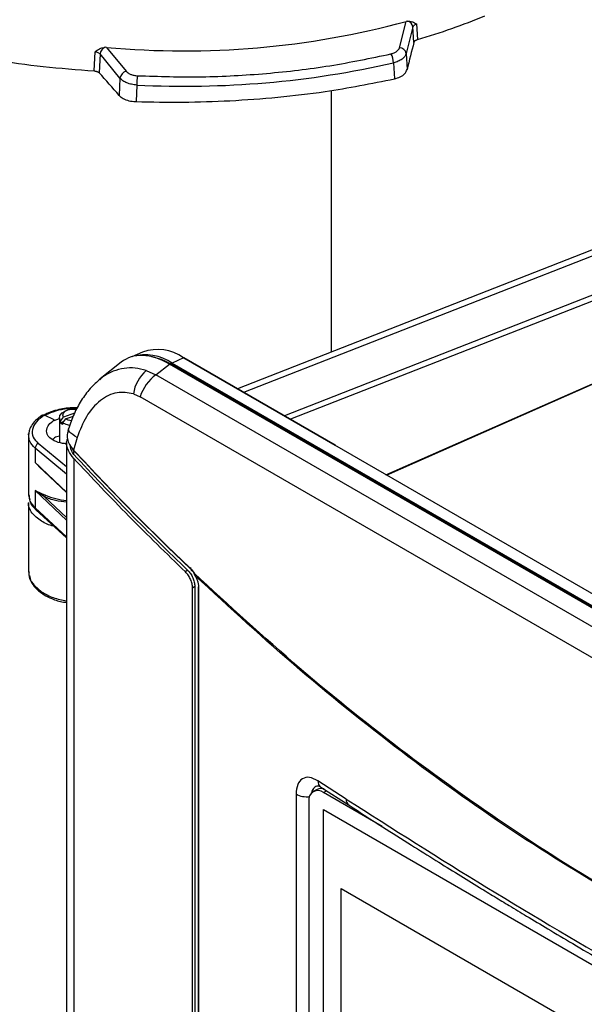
# Model space of a CAD drawing. Header units: inches. Extents: x 0.4 to 16.8, y 0 to 10.8.
# Tile 69 of 102: x 13.985 to 14.255, y 7.634 to 8.104. Entities that reach past the tile are written whole.
import ezdxf

# ---------------------------------------------------------------- set-up
doc = ezdxf.new("R2010")
doc.units = ezdxf.units.IN
doc.header["$MEASUREMENT"] = 0

msp = doc.modelspace()

# ---------------------------------------------------------------- linework, layer by layer
at = {"color": 7, "linetype": 'Continuous'}
for p, q in [((14.16692573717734, 8.091045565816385), (14.17011975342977, 8.10357001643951)), ((14.17070499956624, 8.103695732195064), (14.17011975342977, 8.10357001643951)), ((14.1734140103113, 8.100963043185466), (14.17016714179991, 8.088231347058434)), ((14.17383837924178, 8.093555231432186), (14.1734140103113, 8.100963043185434)), ((14.17516551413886, 8.102372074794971), (14.17558678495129, 8.094968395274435)), ((14.02686094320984, 8.091210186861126), (14.02621922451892, 8.091230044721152)), ((14.02686094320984, 8.091210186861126), (14.03625849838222, 8.079772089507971)), ((14.02097165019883, 8.079933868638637), (14.02135660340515, 8.089102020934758)), ((14.02374518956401, 8.08805018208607), (14.02336219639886, 8.079018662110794)), ((14.03329824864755, 8.076422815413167), (14.02374518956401, 8.08805018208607)), ((14.17016714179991, 8.088231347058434), (14.17059836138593, 8.080616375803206)), ((14.1640975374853, 8.083790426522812), (14.16453962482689, 8.076156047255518)), ((14.03329824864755, 8.076422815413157), (14.03296248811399, 8.06818422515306)), ((14.04135177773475, 8.07320038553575), (14.04101676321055, 8.065243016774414)), ((14.13430593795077, 8.070634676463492), (14.13430593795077, 7.945569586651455)), ((14.31474905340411, 8.016213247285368), (14.08954762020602, 7.928046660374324)), ((14.09249925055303, 7.926342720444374), (14.31349346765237, 8.012862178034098)), ((14.30119605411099, 7.98920486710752), (14.11194916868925, 7.915114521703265)), ((14.29939167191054, 7.985638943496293), (14.11490079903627, 7.913410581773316)), ((14.04406690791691, 7.945568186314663), (14.03900626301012, 7.943328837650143)), ((14.03391754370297, 7.94073100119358), (14.02388391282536, 7.932717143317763)), ((14.06365176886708, 7.942818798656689), (14.05827555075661, 7.940258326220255)), ((14.05827555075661, 7.940258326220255), (14.58848069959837, 7.634177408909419)), ((14.06365176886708, 7.942818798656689), (14.13606142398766, 7.901017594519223)), ((14.13636102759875, 7.901021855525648), (14.06393938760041, 7.94282997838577)), ((14.16043635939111, 7.886929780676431), (14.29100279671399, 7.944454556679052)), ((14.16070360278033, 7.8867755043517), (14.29098481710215, 7.944174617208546)), ((14.04580885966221, 7.936721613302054), (14.05051249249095, 7.934675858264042)), ((14.05051249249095, 7.934675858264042), (14.0569383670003, 7.939808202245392)), ((14.58749797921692, 7.63352265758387), (14.0569383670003, 7.939808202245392)), ((14.05781964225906, 7.939299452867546), (14.05827555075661, 7.939571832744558)), ((14.58848069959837, 7.633490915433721), (14.05827555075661, 7.939571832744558)), ((14.02395473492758, 7.932632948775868), (14.02360214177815, 7.932317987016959)), ((14.57983992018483, 7.629101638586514), (14.05051249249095, 7.934675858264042)), ((14.03969262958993, 7.925587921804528), (14.04291107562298, 7.924141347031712)), ((14.57223850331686, 7.618567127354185), (14.04291107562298, 7.924141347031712)), ((14.00740661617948, 7.917501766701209), (14.00624647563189, 7.916831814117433)), ((13.99727056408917, 7.915311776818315), (13.99706528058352, 7.915394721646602)), ((14.00189317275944, 7.913110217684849), (13.99727056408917, 7.915311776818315)), ((14.00189317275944, 7.913110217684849), (14.00189742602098, 7.912826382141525)), ((14.00189742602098, 7.912826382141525), (14.00432535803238, 7.913776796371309)), ((14.00432535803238, 7.914153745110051), (14.00432535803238, 7.902356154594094)), ((14.00492285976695, 7.912574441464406), (14.00633147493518, 7.914418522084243)), ((14.00492285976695, 7.911770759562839), (14.00492285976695, 7.912574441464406)), ((14.00611468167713, 7.912197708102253), (14.00492285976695, 7.911770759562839)), ((14.00719642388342, 7.913613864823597), (14.00578780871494, 7.911769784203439)), ((14.00578780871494, 7.911769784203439), (14.00578780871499, 7.910966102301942)), ((14.01154320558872, 7.91628552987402), (14.00633147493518, 7.914418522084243)), ((14.00719642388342, 7.913613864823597), (14.01098856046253, 7.91497232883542)), ((14.00870402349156, 7.908788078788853), (14.00840592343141, 7.907773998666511)), ((14.00870800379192, 7.908345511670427), (14.0085083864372, 7.907743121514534)), ((13.98956157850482, 7.905657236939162), (13.98956157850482, 7.877288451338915)), ((13.98973333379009, 7.906647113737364), (13.98956219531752, 7.905629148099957)), ((14.01288446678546, 7.904760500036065), (14.01109413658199, 7.898670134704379)), ((13.99273120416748, 7.899624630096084), (13.99273120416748, 7.892693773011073)), ((14.0077926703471, 7.887223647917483), (13.99273120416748, 7.899624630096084)), ((14.0077926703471, 7.890666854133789), (13.99421312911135, 7.901847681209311)), ((14.0077926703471, 7.90226132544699), (14.0077926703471, 7.475550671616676)), ((14.01138894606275, 7.898231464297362), (14.01072415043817, 7.899178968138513)), ((14.01119910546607, 7.896586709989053), (14.01119910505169, 7.897877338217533)), ((14.13604524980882, 7.90101046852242), (14.13606142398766, 7.901017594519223)), ((14.52143218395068, 7.678531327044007), (14.13604524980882, 7.90101046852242)), ((14.01114873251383, 7.894731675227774), (14.01114873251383, 7.47185563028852)), ((13.99273120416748, 7.892693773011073), (13.99450829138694, 7.891102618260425)), ((13.99580766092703, 7.889549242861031), (13.99273120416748, 7.892693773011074)), ((13.99273120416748, 7.892693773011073), (14.0077926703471, 7.878582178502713)), ((13.99439685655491, 7.890956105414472), (14.0077926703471, 7.878405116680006)), ((13.99273120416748, 7.879299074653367), (13.99273120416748, 7.871056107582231)), ((13.99273120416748, 7.879299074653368), (13.99580766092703, 7.877949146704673)), ((13.99721437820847, 7.876356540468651), (13.99273120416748, 7.879299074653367)), ((14.0077926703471, 7.865187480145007), (13.99273120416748, 7.879299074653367)), ((13.98956219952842, 7.877290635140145), (13.99014393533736, 7.874905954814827)), ((13.98973737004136, 7.877297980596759), (13.98981100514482, 7.876864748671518)), ((13.99580766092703, 7.877949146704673), (13.99762251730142, 7.877188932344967)), ((14.0077926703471, 7.866445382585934), (13.99721437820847, 7.876356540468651)), ((13.98956157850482, 7.87370717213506), (13.98956157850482, 7.840545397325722)), ((14.0077926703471, 7.857228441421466), (13.99273120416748, 7.871056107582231)), ((13.99307584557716, 7.870202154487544), (14.0077926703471, 7.856690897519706)), ((14.06565097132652, 7.841232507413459), (14.06457842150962, 7.840495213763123)), ((14.06732337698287, 7.842382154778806), (14.06693551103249, 7.84211552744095)), ((14.0674568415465, 7.841604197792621), (14.06872402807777, 7.839907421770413)), ((14.06777774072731, 7.841143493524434), (14.06890433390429, 7.839586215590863)), ((13.98956203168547, 7.84056490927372), (13.9897410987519, 7.839864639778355)), ((14.06872402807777, 7.839907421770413), (14.06915889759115, 7.838729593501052)), ((14.06798045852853, 7.832872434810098), (14.06905233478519, 7.833609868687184)), ((14.06798045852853, 7.452335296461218), (14.06798045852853, 7.832872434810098)), ((14.06905233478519, 7.833609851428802), (14.06905233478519, 7.45307273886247)), ((14.07075483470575, 7.833151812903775), (14.07075483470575, 7.44847018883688)), ((14.07090638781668, 7.832909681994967), (14.07090638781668, 7.448228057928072)), ((14.14149752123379, 7.731902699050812), (14.12794373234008, 7.740614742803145)), ((14.12830165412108, 7.738194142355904), (14.12935363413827, 7.737576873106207)), ((14.11750632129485, 7.734304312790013), (14.11750632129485, 7.483500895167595)), ((14.12752915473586, 7.736509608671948), (14.12567323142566, 7.735438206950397)), ((14.12935363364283, 7.737576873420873), (14.14284193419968, 7.728907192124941)), ((14.13059409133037, 7.734950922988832), (14.1320929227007, 7.735816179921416)), ((14.15865382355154, 7.718752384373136), (14.13059409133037, 7.734950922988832)), ((14.12363437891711, 7.730931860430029), (14.12363437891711, 7.4817904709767)), ((14.13059409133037, 7.726914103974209), (14.43914134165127, 7.54879356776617)), ((14.13059409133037, 7.47777271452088), (14.13059409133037, 7.726914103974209)), ((14.13913679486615, 7.689125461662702), (14.43071294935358, 7.520802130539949)), ((14.13913679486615, 7.480571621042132), (14.13913679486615, 7.689125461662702))]:
    msp.add_line(p, q, dxfattribs=at)
at = {"color": 7, "linetype": 'Continuous', "flags": 128}
for points in [[(14.05827555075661, 7.939571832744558), (14.0531593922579, 7.94200844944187), (14.04854443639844, 7.943280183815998)], [(14.00492285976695, 7.912574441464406), (14.00434083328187, 7.913893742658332), (14.00460438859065, 7.915246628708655), (14.00567948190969, 7.916458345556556), (14.00624647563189, 7.916831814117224)], [(14.00633147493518, 7.914418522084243), (14.00596916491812, 7.915387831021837), (14.00620599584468, 7.916369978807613), (14.00701311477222, 7.917245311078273), (14.00829219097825, 7.917907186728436), (14.00988739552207, 7.918274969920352), (14.0116043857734, 7.918303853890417), (14.0125487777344, 7.918167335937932)], [(14.00932600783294, 7.910474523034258), (14.0075771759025, 7.910882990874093), (14.00578780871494, 7.911769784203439)], [(14.01014308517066, 7.912684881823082), (14.00854009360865, 7.912996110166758), (14.00719642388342, 7.913613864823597)], [(14.01288446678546, 7.904760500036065), (14.01169922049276, 7.90542093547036), (14.01068675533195, 7.906075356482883), (14.00986530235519, 7.906711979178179), (14.00924965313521, 7.907319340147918), (14.00885089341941, 7.907886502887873), (14.0086762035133, 7.908403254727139), (14.00870599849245, 7.908794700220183)], [(14.06872402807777, 7.839907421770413), (14.06863791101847, 7.839820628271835), (14.06858101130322, 7.839739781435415), (14.06855661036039, 7.839669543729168), (14.0685661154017, 7.83961396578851), (14.06860897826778, 7.839576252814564), (14.06868272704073, 7.839558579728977), (14.06878310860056, 7.839561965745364), (14.06884255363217, 7.839571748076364)], [(14.06915889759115, 7.838729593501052), (14.06911947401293, 7.838689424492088), (14.06909890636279, 7.838659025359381), (14.06909790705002, 7.83863944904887), (14.06911651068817, 7.838631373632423), (14.06915407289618, 7.838635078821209), (14.06919037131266, 7.838644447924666)]]:
    msp.add_lwpolyline(points, dxfattribs=at)
at = {"color": 7, "linetype": 'Continuous'}
for centre, radius, start, end in [((14.06407869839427, 8.496244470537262), 0.4067406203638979, 264.749953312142, 285.1121525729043), ((14.17018925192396, 8.100475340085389), 0.003261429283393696, 8.600073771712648, 80.90131141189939), ((14.0276787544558, 8.087542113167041), 0.003966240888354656, 111.59159918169, 172.6402828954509), ((14.16684437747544, 8.08767802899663), 0.00336851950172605, 9.45433612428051, 88.61600299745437), ((14.15520353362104, 8.083587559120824), 0.008896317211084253, 1.306659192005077, 30.36682316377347), ((14.06428668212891, 8.52401761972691), 0.4514002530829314, 267.0876417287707, 282.7744641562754), ((14.03727628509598, 8.075889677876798), 0.00401360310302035, 104.6897141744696, 172.3666829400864), ((14.07903416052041, 8.07307170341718), 0.03768260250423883, 173.0616619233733, 179.804340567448), ((14.05118591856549, 7.925149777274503), 0.02162386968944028, 54.79626118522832, 109.2214402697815), ((14.04539422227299, 7.921402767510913), 0.022835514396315, 55.66074570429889, 105.8161495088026), ((14.06380603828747, 7.942555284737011), 0.0003053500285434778, 64.10586660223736, 120.3460616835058), ((14.05819128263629, 7.922672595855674), 0.01872696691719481, 131.3920776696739, 171.0440372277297), ((14.06283055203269, 7.917777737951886), 0.02091126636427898, 126.0905651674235, 162.2830510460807), ((14.00821882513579, 7.914446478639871), 0.004245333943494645, 219.0702619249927, 235.0659934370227), ((13.99519016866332, 7.899590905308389), 0.002459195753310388, 113.4095239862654, 179.2142355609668), ((14.01123461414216, 7.89844614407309), 0.0002643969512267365, 122.0942177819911, 305.7121167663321), ((13.99649699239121, 7.877224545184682), 0.001126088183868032, 309.5729440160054, 358.1877034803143), ((14.01011623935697, 7.905570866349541), 0.03101011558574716, 246.240914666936, 265.7028348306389), ((13.99386146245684, 7.87101573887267), 0.001130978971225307, 177.9544729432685, 226.0019105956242), ((14.06762161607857, 7.841376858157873), 0.0002807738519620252, 125.9343959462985, 303.7831470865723), ((14.0710271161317, 7.833148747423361), 0.0002678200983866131, 127.1786890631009, 243.2061721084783), ((14.13144826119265, 7.740395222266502), 0.003511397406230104, 176.4157268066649, 233.4001963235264), ((14.12243623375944, 7.742831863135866), 0.009850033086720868, 239.9671102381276, 278.7552460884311), ((14.12787723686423, 7.731620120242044), 0.004298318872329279, 50.79671476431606, 189.2140369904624), ((14.12945365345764, 7.732769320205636), 0.004206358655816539, 68.87910240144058, 117.2272774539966), ((14.1449153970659, 7.73163709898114), 0.003428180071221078, 175.5565262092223, 232.7568657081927)]:
    msp.add_arc(centre, radius, start, end, dxfattribs=at)
for centre, major_axis, ratio, start_param, end_param in [((14.26378349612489, 7.03161709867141), (0.2127063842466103, 1.705901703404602), 0.1614303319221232, 0.919139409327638, 0.9287909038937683), ((14.00250888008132, 6.880786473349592), (-0.3526055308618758, 1.382384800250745), 0.3783347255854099, 5.641691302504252, 5.656924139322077), ((14.05716833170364, 7.904716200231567), (-0.02148636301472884, 0.03721941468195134), 0.5730122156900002, 5.501665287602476, 6.369801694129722), ((14.13602770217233, 7.900456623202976), (0.0003363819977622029, 0.0005634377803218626), 0.6067386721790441, 5.506608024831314, 6.990137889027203)]:
    msp.add_ellipse(centre, major_axis=major_axis, ratio=ratio, start_param=start_param, end_param=end_param, dxfattribs=at)
for points, knots in [([(14.17558678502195, 8.094968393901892), (14.18111805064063, 8.09666050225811), (14.19221356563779, 8.100054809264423), (14.20254947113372, 8.104171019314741), (14.20773278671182, 8.106235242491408)], [0, 0, 0, 0, 0.4985136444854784, 1, 1, 1, 1]), ([(13.90291560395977, 8.102034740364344), (13.90814686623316, 8.100348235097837), (13.91860933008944, 8.096975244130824), (13.93576490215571, 8.09248684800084), (13.95393068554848, 8.088480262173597), (13.97424208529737, 8.08488484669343), (13.99656291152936, 8.081826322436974), (14.01280733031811, 8.080566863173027), (14.02097165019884, 8.079933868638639)], [0, 0, 0, 0, 0.1539996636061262, 0.3079975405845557, 0.4664400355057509, 0.6248814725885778, 0.8114683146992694, 1, 1, 1, 1]), ([(14.17070499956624, 8.103695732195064), (14.17111751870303, 8.103724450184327), (14.17198644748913, 8.10378494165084), (14.17354390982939, 8.103371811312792), (14.17452336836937, 8.102767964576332), (14.17516551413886, 8.102372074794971)], [0, 0, 0, 0, 0.2373800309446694, 0.5000164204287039, 1, 1, 1, 1]), ([(14.1734140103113, 8.100963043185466), (14.17346921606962, 8.101115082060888), (14.17357975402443, 8.101419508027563), (14.17397010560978, 8.101819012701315), (14.17449519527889, 8.102154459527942), (14.17494206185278, 8.10229953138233), (14.17516551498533, 8.102372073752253)], [0, 0, 0, 0, 0.2498682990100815, 0.5003088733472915, 0.7501322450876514, 1, 1, 1, 1]), ([(14.02135660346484, 8.089102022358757), (14.02205387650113, 8.089613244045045), (14.02311774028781, 8.090393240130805), (14.02481575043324, 8.091087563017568), (14.02576738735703, 8.091184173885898), (14.02621922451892, 8.091230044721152)], [0, 0, 0, 0, 0.4997387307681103, 0.7624759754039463, 0.9999999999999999, 0.9999999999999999, 0.9999999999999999, 0.9999999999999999]), ([(14.16287933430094, 8.08808495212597), (14.16339251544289, 8.088230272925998), (14.16441992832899, 8.08852121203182), (14.16564011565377, 8.089230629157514), (14.16654995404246, 8.090080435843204), (14.16680064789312, 8.090724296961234), (14.16692573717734, 8.091045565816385)], [0, 0, 0, 0, 0.2498738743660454, 0.5002592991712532, 0.7506432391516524, 1, 1, 1, 1]), ([(14.17383837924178, 8.093555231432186), (14.17386320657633, 8.093633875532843), (14.17391286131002, 8.093791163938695), (14.17405081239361, 8.094017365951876), (14.17423282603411, 8.09423184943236), (14.17446049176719, 8.094431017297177), (14.17472971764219, 8.094611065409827), (14.17509275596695, 8.094803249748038), (14.17539911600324, 8.09490565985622), (14.17558678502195, 8.094968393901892)], [0, 0, 0, 0, 0.1319054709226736, 0.2638112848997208, 0.3957173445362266, 0.5276235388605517, 0.6595297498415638, 0.791435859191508, 1, 1, 1, 1]), ([(14.02135660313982, 8.089102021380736), (14.02160953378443, 8.08907057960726), (14.02211535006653, 8.089007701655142), (14.0227894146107, 8.088775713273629), (14.02336304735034, 8.088459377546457), (14.02361790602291, 8.088186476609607), (14.02374518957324, 8.088050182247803)], [0, 0, 0, 0, 0.2498677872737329, 0.4996911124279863, 0.7501317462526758, 0.9999999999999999, 0.9999999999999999, 0.9999999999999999, 0.9999999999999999]), ([(14.04162751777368, 8.077623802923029), (14.05189561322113, 8.07732081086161), (14.07250164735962, 8.076712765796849), (14.10338895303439, 8.078468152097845), (14.13381565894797, 8.082002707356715), (14.15321335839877, 8.086062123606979), (14.16287933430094, 8.08808495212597)], [0, 0, 0, 0, 0.2491526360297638, 0.4999999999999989, 0.7508473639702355, 1, 1, 1, 1]), ([(14.17016714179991, 8.088231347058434), (14.16997914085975, 8.087755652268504), (14.16960233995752, 8.086802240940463), (14.16823735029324, 8.085532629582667), (14.16640753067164, 8.084463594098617), (14.16486697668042, 8.084014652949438), (14.1640975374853, 8.08379042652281)], [0, 0, 0, 0, 0.2493404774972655, 0.4997406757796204, 0.750142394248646, 1, 1, 1, 1]), ([(14.02097165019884, 8.079933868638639), (14.02110563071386, 8.079922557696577), (14.02137359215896, 8.079899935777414), (14.02175796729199, 8.07983120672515), (14.02212171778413, 8.079738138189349), (14.02245869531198, 8.079619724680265), (14.02276246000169, 8.079478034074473), (14.02308639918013, 8.079284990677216), (14.02325730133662, 8.07911995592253), (14.02336219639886, 8.079018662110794)], [0, 0, 0, 0, 0.1317655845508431, 0.2635315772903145, 0.395298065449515, 0.5270651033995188, 0.658832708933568, 0.7906008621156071, 1, 1, 1, 1]), ([(14.03625849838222, 8.079772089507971), (14.03654149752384, 8.07948539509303), (14.03710807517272, 8.078911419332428), (14.03841009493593, 8.078252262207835), (14.03993563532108, 8.077780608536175), (14.04106433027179, 8.077675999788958), (14.04162751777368, 8.077623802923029)], [0, 0, 0, 0, 0.2498738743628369, 0.50025929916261, 0.7506432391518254, 1, 1, 1, 1]), ([(14.16453962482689, 8.076156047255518), (14.16551934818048, 8.076445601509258), (14.16747883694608, 8.077024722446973), (14.16970902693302, 8.07861060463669), (14.17029319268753, 8.079928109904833), (14.17059836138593, 8.080616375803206)], [0, 0, 0, 0, 0.3232170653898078, 0.6464480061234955, 1, 1, 1, 1]), ([(14.04135177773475, 8.073200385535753), (14.04050722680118, 8.073284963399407), (14.03881453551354, 8.073454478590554), (14.03652662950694, 8.074166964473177), (14.03457350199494, 8.075150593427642), (14.03372302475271, 8.075999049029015), (14.03329824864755, 8.076422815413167)], [0, 0, 0, 0, 0.2493404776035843, 0.4997406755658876, 0.7501423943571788, 1, 1, 1, 1]), ([(14.0410167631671, 8.065243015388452), (14.04848438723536, 8.065108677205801), (14.06341965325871, 8.064840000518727), (14.08609274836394, 8.065568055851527), (14.10880021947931, 8.067237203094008), (14.13533731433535, 8.070313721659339), (14.15356473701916, 8.073960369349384), (14.16453962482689, 8.076156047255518)], [0, 0, 0, 0, 0.1780811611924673, 0.3561627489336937, 0.5394224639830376, 0.7226823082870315, 1, 1, 1, 1]), ([(14.03296248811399, 8.06818422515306), (14.03337469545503, 8.067792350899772), (14.03433578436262, 8.066878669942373), (14.03673325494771, 8.06583005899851), (14.03917607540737, 8.06533300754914), (14.04064347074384, 8.06526126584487), (14.0410167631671, 8.065243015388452)], [0, 0, 0, 0, 0.2428543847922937, 0.566231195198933, 0.8896530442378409, 1, 1, 1, 1]), ([(14.04580885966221, 7.936721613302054), (14.04405575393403, 7.937178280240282), (14.04052588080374, 7.93809777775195), (14.03516669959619, 7.937944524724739), (14.0299174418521, 7.936479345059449), (14.02610384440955, 7.934621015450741), (14.02429212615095, 7.932945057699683), (14.02395473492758, 7.932632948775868)], [0, 0, 0, 0, 0.2252788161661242, 0.4535982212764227, 0.6928599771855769, 0.9428021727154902, 1, 1, 1, 1]), ([(14.02395440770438, 7.932773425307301), (14.02226927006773, 7.931273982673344), (14.01889871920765, 7.928274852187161), (14.0146863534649, 7.922478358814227), (14.01113520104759, 7.915992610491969), (14.00951500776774, 7.911191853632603), (14.0087059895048, 7.908794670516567)], [0, 0, 0, 0, 0.250191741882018, 0.5004244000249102, 0.7505447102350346, 1, 1, 1, 1]), ([(14.03969262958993, 7.925587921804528), (14.03708799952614, 7.926030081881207), (14.03160427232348, 7.926960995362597), (14.02351634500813, 7.922779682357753), (14.01676493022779, 7.915190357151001), (14.01416765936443, 7.908209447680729), (14.01288446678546, 7.904760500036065)], [0, 0, 0, 0, 0.2268250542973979, 0.4775521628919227, 0.7418824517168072, 0.9999999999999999, 0.9999999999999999, 0.9999999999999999, 0.9999999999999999]), ([(14.01291686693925, 7.918851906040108), (14.01205407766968, 7.918875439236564), (14.0087952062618, 7.918964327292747), (14.00388727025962, 7.918104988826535), (13.99936053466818, 7.916787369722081), (13.99757557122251, 7.915760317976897), (13.99696569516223, 7.915409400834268)], [0, 0, 0, 0, 0.1501438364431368, 0.5671135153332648, 0.8520938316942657, 1, 1, 1, 1]), ([(14.01276634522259, 7.918570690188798), (14.0107634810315, 7.918531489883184), (14.00672823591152, 7.918452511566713), (14.00121466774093, 7.917112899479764), (13.99836947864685, 7.915742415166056), (13.99706502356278, 7.915114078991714)], [0, 0, 0, 0, 0.3479640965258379, 0.7010562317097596, 1, 1, 1, 1]), ([(13.99569281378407, 7.915028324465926), (13.99492594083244, 7.914489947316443), (13.99316010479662, 7.913250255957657), (13.9912419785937, 7.910946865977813), (13.98995633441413, 7.908647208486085), (13.98979518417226, 7.907201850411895), (13.98973333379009, 7.906647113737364)], [0, 0, 0, 0, 0.225597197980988, 0.5194702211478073, 0.8155699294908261, 1, 1, 1, 1]), ([(13.99706528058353, 7.915394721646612), (13.99571195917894, 7.914381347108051), (13.99292643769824, 7.912295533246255), (13.9911276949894, 7.908555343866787), (13.99135878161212, 7.904845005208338), (13.99327960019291, 7.902827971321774), (13.99421312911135, 7.901847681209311)], [0, 0, 0, 0, 0.24282873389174, 0.4998108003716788, 0.7569051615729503, 1, 1, 1, 1]), ([(13.99706528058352, 7.915394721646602), (13.99694240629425, 7.915421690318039), (13.99668450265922, 7.915478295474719), (13.99613421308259, 7.915362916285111), (13.99559907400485, 7.915087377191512), (13.99529199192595, 7.914757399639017), (13.99519384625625, 7.914651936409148)], [0, 0, 0, 0, 0.1934161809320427, 0.405965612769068, 0.8101422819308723, 1, 1, 1, 1]), ([(14.00188770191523, 7.903084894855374), (14.00087827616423, 7.903700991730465), (13.99932637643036, 7.9046481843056), (13.99835545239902, 7.906362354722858), (13.9980765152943, 7.907789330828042), (13.99835680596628, 7.909261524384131), (13.99932916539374, 7.91113239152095), (14.00088287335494, 7.912330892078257), (14.00189317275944, 7.913110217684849)], [0, 0, 0, 0, 0.2399130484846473, 0.3688443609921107, 0.5003940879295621, 0.6318781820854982, 0.7606285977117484, 1, 1, 1, 1]), ([(14.0085083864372, 7.907743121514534), (14.00838349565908, 7.907413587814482), (14.00794419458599, 7.906254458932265), (14.00811427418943, 7.904042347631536), (14.00898265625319, 7.901252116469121), (14.01038787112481, 7.899533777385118), (14.01109413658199, 7.898670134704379)], [0, 0, 0, 0, 0.1168345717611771, 0.4109635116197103, 0.7039483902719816, 0.9999999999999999, 0.9999999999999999, 0.9999999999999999, 0.9999999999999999]), ([(13.98972496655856, 7.905665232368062), (13.98962547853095, 7.90591819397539), (13.98951014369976, 7.906211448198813), (13.98963810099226, 7.906513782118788), (13.98965568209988, 7.906555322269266)], [0, 0, 0, 0, 0.8626017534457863, 1, 1, 1, 1]), ([(13.99273120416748, 7.899624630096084), (13.99167672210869, 7.900680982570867), (13.98984200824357, 7.902518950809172), (13.98975988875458, 7.904726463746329), (13.98972496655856, 7.905665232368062)], [0, 0, 0, 0, 0.5747392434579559, 0.9999999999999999, 0.9999999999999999, 0.9999999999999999, 0.9999999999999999]), ([(14.00432535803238, 7.905426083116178), (14.00347173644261, 7.90517935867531), (14.0022029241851, 7.904812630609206), (14.00150222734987, 7.90411793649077), (14.0012729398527, 7.903890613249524)], [0, 0, 0, 0, 0.6727721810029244, 0.9999999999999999, 0.9999999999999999, 0.9999999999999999, 0.9999999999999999]), ([(14.0077926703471, 7.901715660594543), (14.00712652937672, 7.901762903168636), (14.00491464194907, 7.901919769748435), (14.00313286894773, 7.902605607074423), (14.00188770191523, 7.903084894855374)], [0, 0, 0, 0, 0.3011640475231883, 1, 1, 1, 1]), ([(14.01114873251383, 7.894731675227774), (14.01019950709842, 7.89598109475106), (14.0083003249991, 7.898480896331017), (14.00744484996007, 7.901850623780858), (14.00805350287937, 7.903552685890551), (14.00822511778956, 7.904032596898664)], [0, 0, 0, 0, 0.4177545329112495, 0.8358308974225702, 1, 1, 1, 1]), ([(14.01119910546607, 7.896586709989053), (14.01042540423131, 7.897818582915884), (14.00956832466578, 7.899183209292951), (14.00964673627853, 7.900520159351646), (14.0096543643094, 7.900650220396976)], [0, 0, 0, 0, 0.902718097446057, 0.9999999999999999, 0.9999999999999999, 0.9999999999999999, 0.9999999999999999]), ([(14.01109413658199, 7.898670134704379), (14.02032743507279, 7.888870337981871), (14.03878163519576, 7.869283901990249), (14.05790272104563, 7.850826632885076), (14.0674568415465, 7.841604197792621)], [0, 0, 0, 0, 0.5003358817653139, 1, 1, 1, 1]), ([(14.01138894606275, 7.898231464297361), (14.02063669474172, 7.888417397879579), (14.03909974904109, 7.868823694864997), (14.05822961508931, 7.850359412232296), (14.06777774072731, 7.841143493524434)], [0, 0, 0, 0, 0.5008785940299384, 1, 1, 1, 1]), ([(14.06457842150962, 7.840495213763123), (14.05553097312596, 7.849278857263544), (14.03742822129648, 7.866853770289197), (14.01991109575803, 7.885436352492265), (14.01114873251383, 7.894731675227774)], [0, 0, 0, 0, 0.4997830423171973, 1, 1, 1, 1]), ([(14.01119910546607, 7.896586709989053), (14.0201180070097, 7.887103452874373), (14.03796382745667, 7.868128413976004), (14.05641916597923, 7.850200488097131), (14.0656509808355, 7.841232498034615)], [0, 0, 0, 0, 0.4997753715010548, 1, 1, 1, 1]), ([(13.98981100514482, 7.876864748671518), (13.98985833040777, 7.876012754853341), (13.98997121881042, 7.873980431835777), (13.9917171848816, 7.872130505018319), (13.99273120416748, 7.871056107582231)], [0, 0, 0, 0, 0.4192216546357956, 1, 1, 1, 1]), ([(13.99030162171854, 7.874259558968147), (13.99034809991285, 7.874034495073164), (13.99064833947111, 7.872580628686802), (13.99196289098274, 7.871292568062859), (13.99307394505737, 7.870203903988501)], [0, 0, 0, 0, 0.1548036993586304, 1, 1, 1, 1]), ([(14.0077926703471, 7.873779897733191), (14.005987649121, 7.873976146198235), (14.00214664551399, 7.874393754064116), (13.99892307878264, 7.875676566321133), (13.99721437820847, 7.876356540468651)], [0, 0, 0, 0, 0.469934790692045, 0.9999999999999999, 0.9999999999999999, 0.9999999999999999, 0.9999999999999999]), ([(13.99580766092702, 7.864720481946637), (13.99407227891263, 7.865952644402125), (13.99142860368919, 7.867829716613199), (13.98997360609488, 7.870968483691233), (13.98932514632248, 7.872658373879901), (13.98956361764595, 7.8735025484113), (13.98956463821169, 7.873506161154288)], [0, 0, 0, 0, 0.4846888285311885, 0.7383733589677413, 0.9988803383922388, 1, 1, 1, 1]), ([(14.00160525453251, 7.862371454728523), (14.00156405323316, 7.862378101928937), (13.9992885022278, 7.862745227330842), (13.99753218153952, 7.863741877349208), (13.99580766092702, 7.864720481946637)], [0, 0, 0, 0, 0.01810607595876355, 0.9999999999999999, 0.9999999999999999, 0.9999999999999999, 0.9999999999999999]), ([(14.06565098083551, 7.841232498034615), (14.06611415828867, 7.84072842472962), (14.06704070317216, 7.839720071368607), (14.06814165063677, 7.837705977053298), (14.06890428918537, 7.835561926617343), (14.06900276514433, 7.834263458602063), (14.06905233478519, 7.833609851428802)], [0, 0, 0, 0, 0.2505609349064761, 0.5012246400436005, 0.7489324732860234, 1, 1, 1, 1]), ([(13.98982506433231, 7.840533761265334), (13.98974923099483, 7.840111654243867), (13.98940084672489, 7.838172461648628), (13.99129180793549, 7.834651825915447), (13.9943323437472, 7.83216548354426), (13.99580766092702, 7.830959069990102)], [0, 0, 0, 0, 0.1252862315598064, 0.5755747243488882, 1, 1, 1, 1]), ([(13.99001423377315, 7.838796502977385), (13.9901792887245, 7.837793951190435), (13.99052775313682, 7.835677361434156), (13.99306379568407, 7.832433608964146), (13.99645036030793, 7.829680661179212), (14.00102990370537, 7.82747363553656), (14.00480076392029, 7.82612925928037), (14.00729078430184, 7.825959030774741), (14.0077926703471, 7.825924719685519)], [0, 0, 0, 0, 0.1593343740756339, 0.3363871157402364, 0.5583413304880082, 0.7267184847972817, 0.9449176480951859, 1, 1, 1, 1]), ([(14.06798045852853, 7.832872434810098), (14.0679345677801, 7.833500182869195), (14.06784279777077, 7.834755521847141), (14.06712597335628, 7.836832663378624), (14.06603813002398, 7.838889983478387), (14.06508340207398, 7.839939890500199), (14.06457842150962, 7.840495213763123)], [0, 0, 0, 0, 0.2417047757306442, 0.4833490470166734, 0.7267298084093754, 1, 1, 1, 1]), ([(14.50823610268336, 7.586182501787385), (14.48842542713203, 7.591885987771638), (14.44894828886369, 7.603251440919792), (14.39079118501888, 7.625431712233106), (14.33379101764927, 7.651277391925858), (14.27803648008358, 7.68115505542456), (14.22355406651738, 7.714915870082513), (14.1704423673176, 7.752636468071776), (14.11856121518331, 7.79397997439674), (14.08537670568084, 7.82456115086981), (14.06872402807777, 7.839907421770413)], [0, 0, 0, 0, 0.1260035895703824, 0.2510899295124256, 0.3757008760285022, 0.5000000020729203, 0.624301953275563, 0.7489100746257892, 0.8739978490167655, 1, 1, 1, 1]), ([(14.27813999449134, 7.681172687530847), (14.25997441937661, 7.692100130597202), (14.22359189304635, 7.713985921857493), (14.17070927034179, 7.75178009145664), (14.11892114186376, 7.792925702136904), (14.08578820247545, 7.823423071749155), (14.06915889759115, 7.838729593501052)], [0, 0, 0, 0, 0.2483420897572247, 0.4973865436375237, 0.7477400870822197, 1, 1, 1, 1]), ([(14.06915889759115, 7.838729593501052), (14.06941699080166, 7.838253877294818), (14.06993270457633, 7.837303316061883), (14.07047598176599, 7.835784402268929), (14.07084129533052, 7.834279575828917), (14.07088468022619, 7.833366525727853), (14.07090638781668, 7.832909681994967)], [0, 0, 0, 0, 0.2504286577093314, 0.5003987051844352, 0.7500249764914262, 1, 1, 1, 1]), ([(13.99580766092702, 7.830959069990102), (13.99759288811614, 7.829927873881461), (14.00109346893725, 7.827905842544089), (14.00558951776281, 7.827075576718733), (14.0077926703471, 7.826668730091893)], [0, 0, 0, 0, 0.5099802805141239, 1, 1, 1, 1]), ([(14.12794373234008, 7.740614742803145), (14.12656256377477, 7.741301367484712), (14.12380491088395, 7.742672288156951), (14.12036298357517, 7.741878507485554), (14.11797066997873, 7.739128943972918), (14.1176611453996, 7.735912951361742), (14.11750632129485, 7.734304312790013)], [0, 0, 0, 0, 0.2505335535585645, 0.500217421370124, 0.7500088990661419, 1, 1, 1, 1]), ([(14.12850135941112, 7.738076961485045), (14.12811043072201, 7.738081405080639), (14.12701525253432, 7.738093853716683), (14.12575328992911, 7.736969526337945), (14.12500478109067, 7.735631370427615), (14.12492120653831, 7.734665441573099), (14.12491136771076, 7.734551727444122)], [0, 0, 0, 0, 0.2065208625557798, 0.5785636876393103, 0.95038634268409, 1, 1, 1, 1]), ([(14.14149752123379, 7.731902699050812), (14.16373490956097, 7.717726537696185), (14.20820265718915, 7.689378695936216), (14.25483000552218, 7.662078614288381), (14.27813999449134, 7.648430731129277)], [0, 0, 0, 0, 0.5000790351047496, 1, 1, 1, 1]), ([(14.14284193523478, 7.728907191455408), (14.14815738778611, 7.725483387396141), (14.15805214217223, 7.719109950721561), (14.17192389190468, 7.710320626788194), (14.18399443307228, 7.702748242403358), (14.19486457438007, 7.695994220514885), (14.20421126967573, 7.690236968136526), (14.21236105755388, 7.685253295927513), (14.21983816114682, 7.680707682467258), (14.22830744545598, 7.675591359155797), (14.23842884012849, 7.669522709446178), (14.25041543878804, 7.662401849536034), (14.2642882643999, 7.654239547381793), (14.27422573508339, 7.648481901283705), (14.2795009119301, 7.645425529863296)], [0, 0, 0, 0, 0.1202470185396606, 0.2238407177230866, 0.3108289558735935, 0.3891826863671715, 0.4647125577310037, 0.5169336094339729, 0.5681673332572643, 0.6283907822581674, 0.7016858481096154, 0.7880523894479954, 0.8874903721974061, 0.9999999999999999, 0.9999999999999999, 0.9999999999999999, 0.9999999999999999])]:
    msp.add_open_spline(points, degree=3, knots=knots, dxfattribs=at)

doc.saveas('drawing.dxf')
